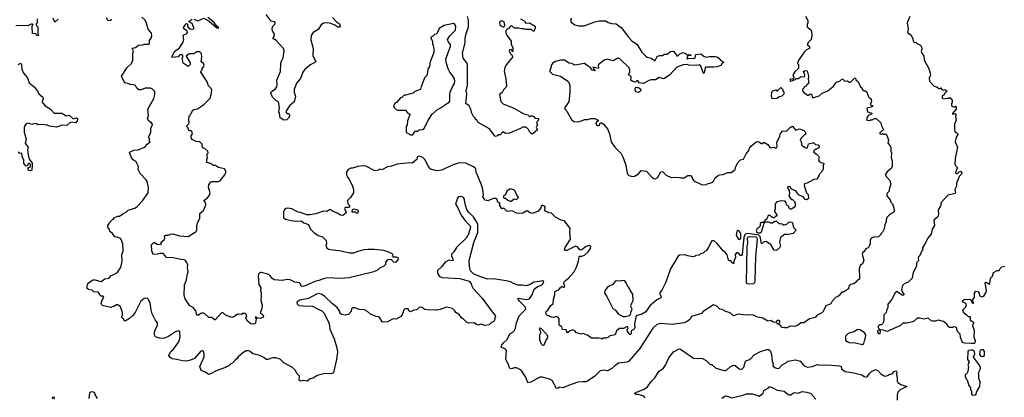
# Model space of a CAD drawing. Extents: x 2348354 to 2479840, y 460476 to 613653.
# Tile 40 of 256: x 2393852 to 2406202, y 500590 to 505325. Entities that reach past the tile are written whole.
import ezdxf

# ---------------------------------------------------------------- set-up
doc = ezdxf.new("R2010")
doc.units = 0

msp = doc.modelspace()

# ---------------------------------------------------------------- linework, layer by layer
at = {"layer": '0CON05XD'}
for points in [[(2397775, 505352), (2397825, 505297), (2397862, 505275), (2397872, 505245), (2397865, 505233), (2397845, 505231), (2397805, 505257), (2397755, 505276), (2397714, 505286), (2397665, 505283), (2397635, 505262), (2397595, 505202), (2397535, 505163), (2397509, 505125), (2397504, 505074), (2397533, 504965), (2397530, 504875), (2397568, 504795), (2397493, 504755), (2397424, 504695), (2397404, 504665), (2397374, 504586), (2397329, 504535), (2397294, 504455), (2397294, 504414), (2397311, 504365), (2397297, 504295), (2397238, 504245), (2397192, 504175), (2397193, 504163), (2397205, 504150), (2397227, 504147), (2397242, 504125), (2397222, 504088), (2397202, 504068), (2397164, 504064), (2397118, 504095), (2397110, 504155), (2397103, 504165), (2397112, 504225), (2397100, 504295), (2397065, 504310), (2397022, 504355), (2397001, 504405), (2397009, 504425), (2397058, 504452), (2397076, 504485), (2397084, 504515), (2397077, 504565), (2397124, 504675), (2397129, 504775), (2397137, 504805), (2397158, 504845), (2397170, 504935), (2397162, 504965), (2397075, 505062), (2397064, 505074), (2397032, 505085), (2397030, 505095), (2397046, 505114), (2397047, 505143), (2397022, 505185), (2397020, 505215), (2397028, 505245), (2397058, 505275), (2397055, 505290), (2397045, 505298), (2397008, 505305), (2396945, 505390)], [(2403708, 505368), (2403737, 505317), (2403738, 505285), (2403728, 505265), (2403730, 505235), (2403780, 505195), (2403783, 505163), (2403790, 505155), (2403790, 505115), (2403783, 505107), (2403780, 505075), (2403760, 505055), (2403740, 505035), (2403740, 505025), (2403730, 505015), (2403758, 504988), (2403760, 504965), (2403722, 504948), (2403692, 504918), (2403625, 504820), (2403610, 504785), (2403610, 504775), (2403620, 504765), (2403620, 504715), (2403575, 504672), (2403550, 504635), (2403562, 504605), (2403558, 504582), (2403522, 504578), (2403513, 504565), (2403520, 504555), (2403542, 504558), (2403555, 504570), (2403575, 504570), (2403593, 504587), (2403615, 504588), (2403655, 504613), (2403695, 504610), (2403699, 504635), (2403683, 504675), (2403705, 504686), (2403730, 504685), (2403748, 504615), (2403743, 504575), (2403749, 504541), (2403740, 504520), (2403720, 504505), (2403718, 504492), (2403695, 504482), (2403682, 504468), (2403673, 504455), (2403673, 504435), (2403682, 504415), (2403735, 504378), (2403745, 504378), (2403765, 504392), (2403785, 504390), (2403795, 504350), (2403815, 504348), (2403881, 504369), (2403916, 504404), (2403988, 504435), (2404058, 504492), (2404098, 504542), (2404142, 504558), (2404165, 504580), (2404178, 504578), (2404203, 504553), (2404235, 504560), (2404255, 504540), (2404275, 504540), (2404325, 504590), (2404335, 504590), (2404342, 504572), (2404370, 504545), (2404400, 504485), (2404420, 504465), (2404420, 504455), (2404443, 504433), (2404462, 504432), (2404473, 504423), (2404495, 504370), (2404502, 504352), (2404526, 504336), (2404534, 504324), (2404536, 504294), (2404520, 504265), (2404532, 504252), (2404548, 504248), (2404550, 504235), (2404515, 504222), (2404485, 504220), (2404478, 504212), (2404485, 504170), (2404540, 504155), (2404540, 504145), (2404530, 504135), (2404503, 504127), (2404490, 504115), (2404480, 504095), (2404480, 504065), (2404515, 504060), (2404525, 504070), (2404545, 504070), (2404573, 504087), (2404595, 504088), (2404655, 504030), (2404662, 503995), (2404682, 503952), (2404690, 503945), (2404662, 503928), (2404642, 503908), (2404640, 503895), (2404665, 503890), (2404675, 503900), (2404685, 503890), (2404715, 503890), (2404730, 503875), (2404748, 503815), (2404740, 503775), (2404770, 503745), (2404778, 503725), (2404780, 503675), (2404788, 503655), (2404783, 503595), (2404797, 503555), (2404796, 503484), (2404788, 503465), (2404756, 503434), (2404737, 503423), (2404708, 503385), (2404724, 503354), (2404765, 503310), (2404780, 503265), (2404758, 503195), (2404760, 503175), (2404730, 503145), (2404730, 503115), (2404770, 503065), (2404780, 503035), (2404800, 503015), (2404820, 502945), (2404820, 502915), (2404760, 502875), (2404730, 502845), (2404720, 502815), (2404720, 502785), (2404702, 502755), (2404697, 502703), (2404675, 502660), (2404660, 502645), (2404660, 502635), (2404625, 502602), (2404565, 502596), (2404534, 502586), (2404520, 502555), (2404518, 502515), (2404502, 502475), (2404488, 502462), (2404465, 502452), (2404443, 502417), (2404428, 502405), (2404418, 502385), (2404440, 502305), (2404423, 502265), (2404398, 502245), (2404384, 502206), (2404380, 502155), (2404388, 502145), (2404385, 502070), (2404361, 502059), (2404342, 502035), (2404315, 502013), (2404274, 502006), (2404253, 501985), (2404248, 501952), (2404185, 501910), (2404165, 501910), (2404125, 501862), (2404105, 501848), (2404085, 501842), (2404044, 501796), (2404025, 501762), (2403964, 501736), (2403932, 501665), (2403915, 501648), (2403855, 501618), (2403831, 501589), (2403758, 501572), (2403687, 501523), (2403650, 501525), (2403621, 501499), (2403574, 501476), (2403515, 501481), (2403475, 501462), (2403445, 501461), (2403416, 501466), (2403385, 501498), (2403350, 501515), (2403375, 501520), (2403385, 501530), (2403386, 501545), (2403375, 501553), (2403352, 501555), (2403335, 501530), (2403305, 501532), (2403275, 501552), (2403235, 501543), (2403175, 501584), (2403105, 501596), (2403055, 501620), (2402995, 501626), (2402965, 501621), (2402865, 501631), (2402805, 501611), (2402765, 501648), (2402708, 501665), (2402665, 501691), (2402635, 501697), (2402595, 501733), (2402555, 501748), (2402424, 501666), (2402405, 501642), (2402280, 501605), (2402256, 501564), (2402225, 501540), (2402187, 501523), (2402035, 501504), (2401896, 501516), (2401845, 501501), (2401793, 501457), (2401630, 501200), (2401495, 501043), (2401468, 501032), (2401365, 501016), (2401318, 500985), (2401278, 500952), (2401225, 500922), (2401185, 500930), (2401135, 500920), (2401065, 500857), (2400960, 500785), (2400915, 500786), (2400852, 500778), (2400735, 500740), (2400679, 500711), (2400665, 500708), (2400625, 500718), (2400606, 500704), (2400585, 500702), (2400531, 500801), (2400497, 500817), (2400405, 500842), (2400375, 500841), (2400265, 500778), (2400225, 500770), (2400202, 500842), (2400142, 500932), (2400085, 500958), (2400060, 500960), (2400015, 500948), (2399997, 500955), (2399989, 500995), (2399950, 501065), (2399960, 501175), (2399944, 501194), (2399898, 501215), (2399892, 501225), (2399900, 501245), (2399919, 501271), (2399967, 501313), (2400000, 501385), (2400037, 501405), (2400056, 501424), (2400071, 501455), (2400086, 501524), (2400117, 501613), (2400199, 501695), (2400192, 501725), (2400122, 501795), (2400102, 501828), (2400115, 501834), (2400153, 501823), (2400215, 501818), (2400245, 501824), (2400280, 501875), (2400304, 501946), (2400344, 501976), (2400395, 501998), (2400415, 502013), (2400428, 502045), (2400405, 502052), (2400369, 502041), (2400300, 502035), (2400256, 502004), (2400205, 501988), (2400155, 501996), (2400105, 501996), (2400055, 502013), (2400009, 502039), (2399955, 502051), (2399797, 502077), (2399722, 502072), (2399589, 502119), (2399545, 502140), (2399508, 502175), (2399494, 502234), (2399492, 502305), (2399548, 502532), (2399601, 502655), (2399598, 502758), (2399588, 502788), (2399543, 502855), (2399488, 502908), (2399460, 502945), (2399437, 503027), (2399431, 503075), (2399419, 503095), (2399394, 503106), (2399358, 503102), (2399338, 503082), (2399337, 503063), (2399318, 503015), (2399350, 502965), (2399388, 502875), (2399445, 502800), (2399502, 502742), (2399508, 502725), (2399477, 502623), (2399460, 502605), (2399460, 502595), (2399331, 502469), (2399298, 502415), (2399268, 502385), (2399267, 502365), (2399288, 502315), (2399285, 502300), (2399235, 502308), (2399188, 502285), (2399142, 502225), (2399095, 502180), (2399092, 502145), (2399120, 502105), (2399155, 502092), (2399375, 502080), (2399490, 502045), (2399517, 502017), (2399520, 501995), (2399542, 501955), (2399652, 501835), (2399765, 501678), (2399818, 501615), (2399820, 501595), (2399813, 501587), (2399812, 501565), (2399799, 501541), (2399772, 501528), (2399742, 501498), (2399685, 501489), (2399635, 501508), (2399604, 501494), (2399582, 501502), (2399555, 501522), (2399485, 501518), (2399455, 501532), (2399416, 501576), (2399392, 501585), (2399365, 501628), (2399325, 501652), (2399312, 501675), (2399282, 501702), (2399205, 501720), (2399125, 501692)], [(2400136, 505336), (2400188, 505305), (2400195, 505280), (2400246, 505286), (2400320, 505245), (2400320, 505215), (2400310, 505205), (2400305, 505180), (2400295, 505180), (2400272, 505202), (2400195, 505201), (2400175, 505212), (2400145, 505209), (2400115, 505219), (2400065, 505220), (2400046, 505226), (2400025, 505248), (2400010, 505245), (2399985, 505210), (2399962, 505208), (2399960, 505195), (2399950, 505185), (2399952, 505158), (2399963, 505133), (2400017, 505055), (2400018, 505015), (2400036, 504975), (2400038, 504925), (2400030, 504925), (2400028, 504938), (2400015, 504950), (2399995, 504946), (2399994, 504935), (2400010, 504895), (2400030, 504875), (2400034, 504856), (2399957, 504763), (2399938, 504725), (2399930, 504675), (2399950, 504585), (2399958, 504495), (2399950, 504475), (2399922, 504445), (2399906, 504414), (2399872, 504385), (2399888, 504298), (2399915, 504270), (2400050, 504215), (2400175, 504144), (2400225, 504132), (2400245, 504110), (2400255, 504110), (2400265, 504120), (2400285, 504120), (2400295, 504110), (2400305, 504110), (2400315, 504090), (2400360, 504085), (2400360, 504065), (2400340, 504045), (2400340, 504015), (2400348, 504005), (2400332, 503975), (2400348, 503942), (2400295, 503898), (2400275, 503890), (2400250, 503915), (2400235, 503950), (2400207, 503977), (2400165, 503978), (2400135, 503962), (2399995, 503902), (2399945, 503900), (2399913, 503917), (2399877, 503883), (2399855, 503880), (2399845, 503870), (2399815, 503860), (2399745, 503958), (2399602, 504035), (2399589, 504059), (2399570, 504075), (2399565, 504090), (2399545, 504110), (2399524, 504154), (2399510, 504205), (2399489, 504245), (2399450, 504275), (2399461, 504395), (2399454, 504435), (2399470, 504505), (2399468, 504755), (2399459, 504785), (2399415, 504842), (2399407, 504905), (2399440, 505035), (2399439, 505091), (2399447, 505135), (2399480, 505235), (2399480, 505315), (2399471, 505365)], [(2405018, 505365), (2404984, 505285), (2404998, 505205), (2404990, 505165), (2405000, 505155), (2405035, 505130), (2405057, 505087), (2405060, 505055), (2405075, 505040), (2405095, 505040), (2405113, 505023), (2405145, 505010), (2405165, 504990), (2405166, 504956), (2405160, 504925), (2405167, 504905), (2405192, 504872), (2405198, 504818), (2405254, 504714), (2405272, 504655), (2405278, 504625), (2405260, 504595), (2405263, 504553), (2405323, 504493), (2405354, 504484), (2405385, 504462), (2405398, 504462), (2405405, 504470), (2405420, 504450), (2405435, 504442), (2405455, 504448), (2405480, 504435), (2405478, 504422), (2405461, 504409), (2405445, 504380), (2405423, 504367), (2405425, 504340), (2405445, 504333), (2405485, 504342), (2405505, 504340), (2405518, 504348), (2405550, 504315), (2405550, 504285), (2405540, 504275), (2405540, 504245), (2405565, 504232), (2405588, 504232), (2405595, 504240), (2405600, 504235), (2405600, 504205), (2405550, 504145), (2405565, 504140), (2405585, 504150), (2405597, 504137), (2405590, 504105), (2405598, 504065), (2405578, 504015), (2405578, 503945), (2405582, 503925), (2405615, 503898), (2405618, 503885), (2405598, 503852), (2405588, 503795), (2405617, 503725), (2405587, 503585), (2405584, 503514), (2405592, 503495), (2405612, 503475), (2405613, 503465), (2405592, 503405), (2405598, 503398), (2405615, 503398), (2405639, 503421), (2405655, 503424), (2405670, 503405), (2405663, 503385), (2405635, 503360), (2405602, 503275)], [(2394070, 505335), (2394070, 505285), (2394060, 505275), (2394060, 505255), (2394080, 505235), (2394080, 505145), (2394090, 505135), (2394078, 505122), (2394062, 505132), (2394058, 505148), (2394015, 505150), (2394012, 505155), (2394010, 505235), (2394012, 505258), (2394020, 505265), (2394015, 505270), (2393995, 505270), (2393955, 505248), (2393875, 505252), (2393805, 505248)], [(2394335, 505332), (2394295, 505292), (2394272, 505345)], [(2399125, 501692), (2399085, 501682), (2399075, 501688), (2398995, 501682), (2398935, 501691), (2398896, 501716), (2398875, 501719), (2398864, 501716), (2398832, 501688), (2398798, 501682), (2398755, 501663), (2398744, 501664), (2398734, 501674), (2398725, 501700), (2398685, 501700), (2398672, 501688), (2398650, 501625), (2398635, 501603), (2398575, 501570), (2398535, 501573), (2398465, 501537), (2398405, 501533), (2398397, 501537), (2398368, 501588), (2398355, 501600), (2398325, 501602), (2398253, 501633), (2398215, 501668), (2398177, 501687), (2398115, 501690), (2398055, 501712), (2398028, 501712), (2398015, 501700), (2398010, 501665), (2397975, 501630), (2397935, 501620), (2397888, 501628), (2397870, 501645), (2397870, 501665), (2397836, 501716), (2397775, 501762), (2397675, 501858), (2397635, 501883), (2397605, 501890), (2397575, 501883), (2397475, 501827), (2397365, 501807), (2397330, 501785), (2397332, 501762), (2397355, 501740), (2397455, 501733), (2397515, 501738), (2397603, 501693), (2397643, 501673), (2397670, 501645), (2397728, 501525), (2397740, 501485), (2397742, 501445), (2397798, 501325), (2397832, 501212), (2397837, 501155), (2397828, 501065), (2397787, 500903), (2397775, 500890), (2397667, 500883), (2397585, 500862), (2397540, 500835), (2397495, 500820), (2397457, 500793), (2397415, 500802), (2397375, 500791), (2397359, 500805), (2397364, 500855), (2397333, 500885), (2397309, 500929), (2397274, 500964), (2397164, 501024), (2397118, 501068), (2397065, 501083), (2397025, 501083), (2396965, 501063), (2396944, 501064), (2396915, 501088), (2396864, 501114), (2396775, 501137), (2396745, 501163), (2396724, 501174), (2396695, 501171), (2396652, 501148), (2396594, 501096), (2396582, 501075), (2396554, 501056), (2396523, 501017), (2396502, 501008), (2396476, 500984), (2396448, 500972), (2396435, 500962), (2396315, 500922), (2396255, 500888), (2396225, 500878), (2396177, 500907), (2396130, 500925), (2396112, 500975), (2396166, 501096), (2396166, 501136), (2396158, 501165), (2396145, 501172), (2396125, 501168), (2396045, 501077), (2395995, 501054), (2395945, 501044), (2395895, 501046), (2395825, 501066), (2395765, 501074), (2395738, 501088), (2395724, 501114), (2395732, 501135), (2395750, 501165), (2395780, 501195), (2395849, 501285), (2395864, 501345), (2395863, 501405), (2395855, 501420), (2395843, 501423), (2395805, 501413), (2395718, 501352), (2395655, 501328), (2395605, 501330), (2395555, 501350), (2395543, 501373), (2395542, 501395), (2395548, 501425), (2395583, 501495), (2395582, 501522), (2395552, 501562), (2395516, 501636), (2395500, 501685), (2395487, 501775), (2395465, 501820), (2395452, 501832), (2395415, 501828), (2395372, 501795), (2395302, 501655), (2395272, 501615), (2395231, 501579), (2395174, 501544), (2395163, 501553), (2395160, 501575), (2395145, 501578), (2395130, 501595), (2395142, 501625), (2395142, 501655), (2395116, 501726), (2395085, 501748), (2395065, 501748), (2395035, 501728), (2395014, 501726), (2394995, 501718), (2394885, 501740), (2394873, 501765), (2394885, 501810), (2394906, 501844), (2394899, 501859), (2394875, 501858), (2394865, 501862), (2394851, 501891), (2394835, 501907), (2394784, 501914), (2394762, 501932), (2394715, 501942), (2394700, 501955), (2394698, 501985), (2394708, 502015), (2394758, 502055), (2394775, 502063), (2394795, 502063), (2394875, 502042), (2394920, 502075), (2394975, 502082), (2394995, 502112), (2395080, 502155), (2395116, 502214), (2395129, 502255), (2395136, 502295), (2395134, 502375), (2395152, 502425), (2395146, 502516), (2395127, 502567), (2395115, 502580), (2395075, 502598), (2395045, 502602), (2395016, 502646), (2394985, 502670), (2394980, 502695), (2394957, 502725), (2394957, 502743), (2394980, 502775), (2394982, 502788), (2395015, 502820), (2395030, 502825), (2395040, 502845), (2395085, 502862), (2395105, 502862), (2395145, 502892), (2395188, 502912), (2395215, 502938), (2395295, 502963), (2395325, 502982), (2395393, 503055), (2395463, 503155), (2395467, 503225), (2395452, 503295), (2395439, 503319), (2395362, 503395), (2395340, 503445), (2395342, 503485), (2395313, 503543), (2395277, 503567), (2395253, 503593), (2395230, 503665), (2395283, 503687), (2395337, 503693), (2395420, 503725), (2395435, 503740), (2395440, 503755), (2395470, 503775), (2395488, 503795), (2395480, 503805), (2395480, 503835), (2395472, 503842), (2395472, 503855), (2395496, 503914), (2395497, 503963), (2395516, 503994), (2395517, 504015), (2395502, 504035), (2395468, 504058), (2395457, 504085), (2395470, 504125), (2395460, 504205), (2395533, 504337), (2395548, 504385), (2395548, 504425), (2395520, 504455), (2395493, 504467), (2395425, 504468), (2395376, 504444), (2395345, 504447), (2395322, 504465), (2395305, 504498), (2395278, 504508), (2395241, 504511), (2395207, 504527), (2395185, 504528), (2395167, 504537), (2395130, 504615), (2395202, 504725), (2395256, 504774), (2395273, 504817), (2395270, 504905), (2395282, 504935), (2395262, 504968), (2395305, 504978), (2395343, 505007), (2395395, 505010), (2395415, 505018), (2395472, 505018), (2395480, 505025), (2395482, 505065), (2395502, 505095), (2395509, 505121), (2395507, 505155), (2395466, 505206), (2395445, 505280), (2395425, 505320), (2395386, 505356)], [(2394994, 505334), (2394998, 505325), (2394993, 505317), (2394962, 505312), (2394940, 505350)], [(2396425, 503380), (2396437, 503405), (2396438, 503425), (2396420, 503455), (2396345, 503473), (2396310, 503495), (2396285, 503498), (2396245, 503520), (2396200, 503535), (2396198, 503572), (2396210, 503595), (2396200, 503635), (2396217, 503653), (2396212, 503675), (2396175, 503710), (2396145, 503720), (2396140, 503765), (2396110, 503795), (2396065, 503798), (2396014, 503824), (2396002, 503845), (2396003, 503867), (2396018, 503895), (2396012, 503922), (2395995, 503940), (2395985, 503932), (2395972, 503935), (2395962, 503972), (2395950, 503985), (2395950, 503995), (2395975, 504020), (2395980, 504035), (2395972, 504075), (2395980, 504115), (2395990, 504125), (2395992, 504138), (2396008, 504152), (2396022, 504188), (2396035, 504200), (2396082, 504208), (2396108, 504222), (2396168, 504265), (2396241, 504339), (2396260, 504405), (2396261, 504441), (2396254, 504464), (2396222, 504495), (2396202, 504545), (2396120, 504675), (2396140, 504695), (2396140, 504715), (2396160, 504735), (2396168, 504755), (2396160, 504775), (2396130, 504795), (2396138, 504855), (2396132, 504902), (2396112, 504922), (2396075, 504922), (2396035, 504898), (2395980, 504895), (2395942, 504868), (2395992, 504785), (2395990, 504765), (2395965, 504740), (2395905, 504780), (2395895, 504830), (2395890, 504845), (2395897, 504853), (2395900, 504875), (2395886, 504886), (2395862, 504885), (2395839, 504861), (2395765, 504850), (2395763, 504863), (2395793, 504927), (2395855, 504973), (2395902, 505045), (2395912, 505075), (2395904, 505126), (2395915, 505138), (2395945, 505148), (2395958, 505165), (2395955, 505180), (2395908, 505215), (2395910, 505235), (2395940, 505275), (2395948, 505278), (2395958, 505268), (2395958, 505238), (2395971, 505221), (2395991, 505211), (2396025, 505208), (2396040, 505215), (2396038, 505225), (2396015, 505278), (2395982, 505292), (2395980, 505305), (2395990, 505315), (2396015, 505330)], [(2396035, 505333), (2396085, 505312), (2396164, 505344), (2396228, 505308), (2396325, 505224), (2396352, 505225), (2396319, 505249), (2396287, 505295), (2396211, 505351)], [(2398785, 503882), (2398815, 503928), (2398825, 503930), (2398837, 503923), (2398865, 503942), (2398905, 503950), (2398925, 503962), (2398970, 504055), (2399023, 504135), (2399095, 504197), (2399165, 504238), (2399184, 504256), (2399239, 504291), (2399248, 504305), (2399246, 504384), (2399253, 504415), (2399276, 504474), (2399307, 504525), (2399312, 504555), (2399308, 504585), (2399282, 504625), (2399246, 504666), (2399225, 504710), (2399202, 504792), (2399196, 504835), (2399257, 504987), (2399258, 505015), (2399233, 505043), (2399220, 505075), (2399247, 505123), (2399317, 505195), (2399322, 505245), (2399312, 505265), (2399295, 505276), (2399175, 505254), (2399113, 505215), (2399088, 505155), (2399076, 505144), (2399055, 505140), (2399030, 505115), (2399010, 505105), (2399008, 505095), (2399030, 505055), (2399030, 505015), (2399037, 505007), (2399048, 504955), (2399048, 504915), (2399002, 504795), (2398992, 504738), (2398978, 504712), (2398958, 504625), (2398932, 504595), (2398889, 504485), (2398886, 504465), (2398875, 504448), (2398810, 504425), (2398787, 504403), (2398692, 504378), (2398675, 504380), (2398645, 504350), (2398630, 504345), (2398580, 504285), (2398557, 504273), (2398542, 504245), (2398550, 504225), (2398575, 504200), (2398595, 504192), (2398695, 504190), (2398712, 504162), (2398745, 504140), (2398747, 504133), (2398718, 504055), (2398712, 504008), (2398702, 503985), (2398702, 503915), (2398710, 503905), (2398755, 503882), (2398785, 503882)], [(2399925, 505230), (2399938, 505255), (2399928, 505298), (2399908, 505308), (2399883, 505307), (2399870, 505295), (2399875, 505260), (2399895, 505242), (2399925, 505230)], [(2400772, 505345), (2400762, 505325), (2400768, 505295), (2400815, 505260), (2400865, 505247), (2400933, 505247), (2401065, 505298), (2401125, 505310), (2401205, 505310), (2401235, 505290), (2401278, 505278), (2401335, 505272), (2401397, 505227), (2401490, 505105), (2401532, 505062), (2401598, 505015), (2401655, 504918), (2401705, 504867), (2401724, 504854), (2401772, 504842), (2401815, 504813), (2401825, 504813), (2401848, 504862), (2401877, 504877), (2401915, 504878), (2401938, 504892), (2401975, 504892), (2402014, 504926), (2402045, 504931), (2402056, 504926), (2402095, 504872), (2402107, 504873), (2402134, 504896), (2402175, 504912), (2402195, 504907), (2402235, 504880), (2402245, 504888), (2402270, 504885), (2402270, 504875), (2402235, 504870), (2402227, 504863), (2402220, 504835), (2402225, 504833), (2402255, 504842), (2402315, 504838), (2402327, 504845), (2402335, 504887), (2402395, 504896), (2402435, 504866), (2402465, 504854), (2402505, 504864), (2402574, 504864), (2402595, 504858), (2402617, 504845), (2402645, 504812), (2402678, 504798), (2402680, 504785), (2402662, 504778), (2402645, 504750), (2402595, 504732), (2402565, 504728), (2402455, 504730), (2402435, 504650), (2402425, 504660), (2402400, 504735), (2402385, 504757), (2402345, 504752), (2402246, 504756), (2402225, 504763), (2402175, 504760), (2402095, 504728), (2402008, 504632), (2401942, 504588), (2401925, 504584), (2401875, 504600), (2401827, 504573), (2401775, 504570), (2401745, 504561), (2401675, 504524), (2401622, 504532), (2401605, 504558), (2401595, 504562), (2401583, 504547), (2401568, 504542), (2401534, 504554), (2401518, 504568), (2401524, 504605), (2401518, 504618), (2401490, 504635), (2401507, 504673), (2401507, 504695), (2401492, 504725), (2401375, 504840), (2401345, 504837), (2401295, 504811), (2401225, 504829), (2401184, 504816), (2401125, 504770), (2401112, 504768), (2401108, 504745), (2401112, 504725), (2401107, 504713), (2401042, 504728), (2401053, 504703), (2401070, 504685), (2401065, 504682), (2401035, 504692), (2401009, 504729), (2400985, 504738), (2400935, 504776), (2400815, 504756), (2400780, 504775), (2400745, 504782), (2400685, 504818), (2400635, 504818), (2400575, 504800), (2400530, 504775), (2400530, 504765), (2400520, 504755), (2400520, 504725), (2400500, 504695), (2400500, 504675), (2400535, 504640), (2400637, 504617), (2400726, 504556), (2400738, 504545), (2400752, 504505), (2400753, 504415), (2400740, 504295), (2400690, 504225), (2400690, 504205), (2400715, 504180), (2400772, 504075), (2400805, 504048), (2400855, 504043), (2400900, 504055), (2400935, 504072), (2400975, 504072), (2401017, 504087), (2401065, 504088), (2401108, 504065), (2401108, 504052), (2401092, 504048), (2401078, 504032), (2401088, 504005), (2401095, 504000), (2401113, 503997), (2401125, 504002), (2401135, 504030), (2401155, 504030), (2401176, 504016), (2401226, 503956), (2401252, 503895), (2401270, 503795), (2401318, 503725), (2401396, 503646), (2401419, 503605), (2401451, 503515), (2401472, 503405), (2401480, 503385), (2401495, 503370), (2401537, 503357), (2401565, 503361), (2401616, 503394), (2401648, 503432), (2401713, 503427), (2401780, 503350), (2401805, 503333), (2401825, 503330), (2401844, 503336), (2401858, 503352), (2401894, 503416), (2401915, 503420), (2401960, 503375), (2402025, 503347), (2402065, 503352), (2402125, 503348), (2402145, 503340), (2402185, 503342), (2402235, 503370), (2402265, 503370), (2402288, 503348), (2402290, 503325), (2402315, 503298), (2402353, 503283), (2402405, 503258), (2402457, 503253), (2402468, 503262), (2402536, 503284), (2402555, 503300), (2402577, 503343), (2402615, 503372), (2402631, 503379), (2402675, 503382), (2402735, 503408), (2402775, 503410), (2402805, 503428), (2402827, 503445), (2402836, 503485), (2402863, 503537), (2402895, 503566), (2402932, 503578), (2402965, 503642), (2402998, 503685), (2403012, 503725), (2403090, 503795), (2403115, 503796), (2403155, 503772), (2403165, 503772), (2403183, 503787), (2403195, 503787), (2403235, 503762), (2403265, 503720), (2403315, 503728), (2403325, 503720), (2403345, 503720), (2403352, 503735), (2403350, 503785), (2403388, 503865), (2403395, 503900), (2403425, 503930), (2403465, 503928), (2403475, 503932), (2403525, 503980), (2403535, 503980), (2403545, 503990), (2403585, 503940), (2403635, 503958), (2403687, 503937), (2403710, 503915), (2403708, 503885), (2403695, 503880), (2403650, 503835), (2403642, 503815), (2403660, 503785), (2403660, 503755), (2403670, 503745), (2403715, 503720), (2403735, 503720), (2403745, 503770), (2403795, 503782), (2403815, 503780), (2403835, 503760), (2403867, 503757), (2403880, 503745), (2403878, 503712), (2403855, 503710), (2403845, 503700), (2403835, 503700), (2403810, 503675), (2403812, 503662), (2403847, 503637), (2403872, 503615), (2403882, 503595), (2403872, 503565), (2403881, 503551), (2403903, 503533), (2403940, 503525), (2403940, 503515), (2403930, 503505), (2403932, 503448), (2403920, 503435), (2403920, 503425), (2403880, 503385), (2403880, 503375), (2403850, 503325), (2403815, 503322), (2403730, 503275), (2403705, 503272), (2403698, 503265), (2403693, 503245), (2403704, 503204), (2403722, 503152), (2403742, 503132), (2403746, 503084), (2403725, 503068), (2403705, 503070), (2403680, 503105), (2403630, 503125), (2403617, 503137), (2403588, 503178), (2403535, 503202), (2403515, 503229), (2403490, 503235), (2403483, 503227), (2403483, 503215), (2403502, 503185), (2403510, 503145), (2403500, 503115), (2403525, 503080), (2403535, 503070), (2403545, 503070), (2403570, 503045), (2403580, 503025), (2403578, 502982), (2403555, 502960), (2403545, 502960), (2403535, 502950), (2403515, 502950), (2403500, 502965), (2403500, 502985), (2403485, 502990), (2403470, 503005), (2403467, 503027), (2403455, 503050), (2403405, 503052), (2403342, 503038), (2403340, 503025), (2403330, 503015), (2403330, 502945), (2403320, 502935), (2403320, 502925), (2403350, 502875), (2403348, 502862), (2403335, 502860), (2403315, 502840), (2403305, 502840), (2403295, 502850), (2403285, 502850), (2403265, 502870), (2403242, 502868), (2403230, 502835), (2403215, 502820), (2403200, 502815), (2403198, 502802), (2403178, 502782), (2403155, 502780), (2403142, 502768), (2403140, 502745), (2403130, 502725), (2403104, 502706), (2403092, 502675), (2403096, 502665), (2403115, 502651), (2403145, 502652), (2403159, 502665), (2403190, 502775), (2403205, 502790), (2403245, 502790), (2403268, 502778), (2403295, 502778), (2403325, 502800), (2403345, 502800), (2403375, 502770), (2403392, 502768)], [(2393835, 504762), (2393865, 504780), (2393876, 504765), (2393881, 504705), (2393900, 504655), (2393950, 504595), (2393970, 504535), (2394033, 504483), (2394078, 504425), (2394092, 504395), (2394143, 504355), (2394147, 504325), (2394130, 504295), (2394170, 504245), (2394235, 504208), (2394285, 504152), (2394382, 504152), (2394435, 504120), (2394475, 504128), (2394525, 504080), (2394563, 504093), (2394576, 504086), (2394579, 504075), (2394574, 504056), (2394555, 504030), (2394495, 504040), (2394484, 504036), (2394445, 503997), (2394385, 504002), (2394315, 503978), (2394225, 503988), (2394195, 504008), (2394185, 504002), (2394145, 504012), (2394085, 504008), (2394065, 504020), (2394045, 504022), (2394005, 504012), (2393965, 504028), (2393935, 504020), (2393915, 504000), (2393908, 503975), (2393910, 503915), (2393933, 503825), (2393922, 503772), (2393957, 503725), (2393952, 503695), (2393964, 503604), (2393975, 503570), (2394008, 503525), (2394010, 503505), (2394005, 503440), (2393985, 503428), (2393962, 503435), (2393958, 503458), (2393950, 503465), (2393988, 503482), (2393988, 503508), (2393975, 503520), (2393965, 503520), (2393948, 503492), (2393935, 503490), (2393905, 503520), (2393906, 503566), (2393888, 503598), (2393880, 503645), (2393875, 503650), (2393855, 503648), (2393835, 503662)], [(2401615, 504413), (2401585, 504422), (2401573, 504443), (2401572, 504465), (2401585, 504480), (2401612, 504475), (2401642, 504455), (2401641, 504429), (2401615, 504413)], [(2403295, 504338), (2403355, 504343), (2403378, 504362), (2403418, 504372), (2403440, 504395), (2403440, 504415), (2403430, 504425), (2403428, 504445), (2403405, 504470), (2403395, 504470), (2403355, 504430), (2403345, 504440), (2403335, 504440), (2403295, 504428), (2403283, 504417), (2403277, 504365), (2403285, 504342), (2403295, 504338)], [(2403392, 502768), (2403417, 502767), (2403433, 502753), (2403445, 502752), (2403475, 502760), (2403505, 502790), (2403537, 502787), (2403546, 502776), (2403553, 502735), (2403563, 502715), (2403592, 502685), (2403555, 502643), (2403495, 502630), (2403445, 502633), (2403397, 502595), (2403384, 502535), (2403396, 502485), (2403385, 502467), (2403345, 502430), (2403314, 502434), (2403272, 502505), (2403210, 502545), (2403185, 502538), (2403165, 502518), (2403155, 502520), (2403142, 502605), (2403125, 502624), (2402985, 502642), (2402954, 502636), (2402937, 502595), (2402915, 502382), (2402905, 502370), (2402895, 502370), (2402865, 502400), (2402845, 502400), (2402825, 502380), (2402832, 502345), (2402813, 502307), (2402807, 502263), (2402780, 502285), (2402775, 502300), (2402755, 502300), (2402745, 502310), (2402727, 502375), (2402707, 502407), (2402677, 502427), (2402599, 502519), (2402565, 502550), (2402535, 502550), (2402490, 502465), (2402465, 502428), (2402445, 502418), (2402425, 502398), (2402393, 502387), (2402377, 502373), (2402335, 502370), (2402325, 502360), (2402295, 502352), (2402233, 502363), (2402195, 502378), (2402128, 502372), (2402111, 502359), (2402017, 502203), (2401956, 502034), (2401908, 501935), (2401882, 501905), (2401883, 501885), (2401897, 501853), (2401893, 501837), (2401845, 501812), (2401758, 501735), (2401708, 501662), (2401655, 501631), (2401587, 501613), (2401564, 501515), (2401568, 501465), (2401555, 501442), (2401523, 501425), (2401523, 501387), (2401515, 501378), (2401505, 501378), (2401477, 501415), (2401473, 501435), (2401483, 501463), (2401475, 501472), (2401465, 501473), (2401425, 501452), (2401375, 501453), (2401340, 501425), (2401320, 501375), (2401255, 501360), (2401235, 501340), (2401213, 501337), (2401205, 501330), (2401175, 501330), (2401155, 501320), (2401147, 501327), (2401115, 501332), (2401023, 501333), (2400975, 501370), (2400953, 501373), (2400925, 501388), (2400895, 501383), (2400853, 501393), (2400835, 501400), (2400814, 501424), (2400785, 501434), (2400749, 501421), (2400725, 501400), (2400715, 501410), (2400708, 501435), (2400662, 501442), (2400653, 501475), (2400620, 501495), (2400620, 501575), (2400602, 501595), (2400585, 501603), (2400548, 501592), (2400524, 501594), (2400465, 501622), (2400452, 501645), (2400458, 501665), (2400479, 501681), (2400512, 501735), (2400544, 501766), (2400549, 501815), (2400566, 501875), (2400565, 501918), (2400613, 501937), (2400635, 501968), (2400655, 501982), (2400675, 501970), (2400688, 501972), (2400690, 501985), (2400679, 502015), (2400683, 502037), (2400695, 502052), (2400738, 502082), (2400806, 502164), (2400837, 502223), (2400862, 502295), (2400870, 502355), (2400875, 502360), (2400905, 502359), (2400935, 502374), (2400984, 502415), (2401014, 502455), (2401015, 502482), (2400995, 502494), (2400957, 502483), (2400925, 502457), (2400905, 502441), (2400885, 502437), (2400875, 502442), (2400855, 502473), (2400825, 502487), (2400715, 502432), (2400691, 502431), (2400688, 502445), (2400695, 502467), (2400763, 502575), (2400751, 502665), (2400756, 502705), (2400685, 502802), (2400645, 502810), (2400575, 502850), (2400525, 502901), (2400495, 502903), (2400442, 502925), (2400438, 502935), (2400442, 502975), (2400435, 502988), (2400405, 503000), (2400393, 502987), (2400388, 502965), (2400356, 502924), (2400285, 502894), (2400252, 502905), (2400225, 502922), (2400205, 502922), (2400165, 502899), (2400125, 502893), (2400085, 502900), (2400036, 502926), (2400005, 502930), (2399985, 502920), (2399963, 502923), (2399925, 502960), (2399902, 502952), (2399870, 503005), (2399878, 503018), (2399850, 503035), (2399837, 503077), (2399823, 503083), (2399795, 503083), (2399725, 503052), (2399693, 503063), (2399677, 503077), (2399663, 503105), (2399669, 503125), (2399663, 503195), (2399642, 503265), (2399618, 503312), (2399580, 503415), (2399572, 503455), (2399545, 503480), (2399448, 503528), (2399395, 503531), (2399354, 503526), (2399290, 503505), (2399145, 503438), (2399085, 503430), (2399005, 503452), (2398974, 503494), (2398933, 503573), (2398910, 503595), (2398865, 503612), (2398840, 503605), (2398835, 503570), (2398775, 503528), (2398745, 503532), (2398587, 503513), (2398515, 503488), (2398465, 503478), (2398395, 503442), (2398365, 503450), (2398355, 503440), (2398305, 503430), (2398195, 503487), (2398155, 503493), (2398094, 503486), (2398025, 503463), (2398005, 503462), (2397973, 503447), (2397950, 503415), (2397950, 503385), (2397957, 503377), (2397960, 503355), (2397987, 503327), (2397993, 503303), (2398022, 503252), (2398038, 503195), (2398038, 503155), (2398003, 503095), (2397964, 503056), (2397968, 503018), (2397990, 502995), (2397988, 502975), (2397975, 502970), (2397938, 502972), (2397930, 502965), (2397928, 502955), (2397944, 502925), (2397947, 502905), (2397905, 502868), (2397875, 502873), (2397835, 502901), (2397785, 502920), (2397745, 502946), (2397705, 502920), (2397663, 502923), (2397565, 502891), (2397495, 502878), (2397455, 502878), (2397375, 502908), (2397345, 502912), (2397265, 502952), (2397215, 502960), (2397193, 502957), (2397172, 502945), (2397162, 502915), (2397162, 502845), (2397185, 502822), (2397257, 502807), (2397315, 502800), (2397382, 502802), (2397415, 502777), (2397475, 502757), (2397499, 502699), (2397542, 502655), (2397595, 502620), (2397651, 502601), (2397698, 502555), (2397700, 502515), (2397694, 502484), (2397704, 502464), (2397725, 502447), (2397815, 502433), (2397865, 502432), (2397995, 502403), (2398045, 502403), (2398112, 502425), (2398175, 502443), (2398225, 502448), (2398304, 502446), (2398415, 502433), (2398480, 502415), (2398520, 502395), (2398530, 502385), (2398533, 502353), (2398575, 502351), (2398598, 502338), (2398596, 502315), (2398565, 502280), (2398545, 502283), (2398515, 502312), (2398475, 502318), (2398465, 502312), (2398440, 502285), (2398440, 502255), (2398420, 502235), (2398365, 502210), (2398340, 502185), (2398296, 502164), (2397983, 502087), (2397875, 502080), (2397715, 502087), (2397675, 502080), (2397605, 502054), (2397555, 502043), (2397435, 501987), (2397405, 501980), (2397384, 501984), (2397373, 502013), (2397364, 502024), (2397305, 502032), (2397243, 502063), (2397206, 502066), (2397145, 502056), (2397045, 502061), (2397014, 502084), (2396995, 502118), (2396965, 502133), (2396883, 502157), (2396870, 502155), (2396848, 502132), (2396843, 502115), (2396853, 502005), (2396877, 501963), (2396872, 501925), (2396882, 501905), (2396882, 501855), (2396877, 501805), (2396893, 501745), (2396887, 501683), (2396870, 501655), (2396903, 501625), (2396910, 501605), (2396905, 501593), (2396875, 501577), (2396832, 501582), (2396812, 501598), (2396810, 501585), (2396820, 501575), (2396812, 501525), (2396805, 501510), (2396785, 501508), (2396753, 501513), (2396705, 501548), (2396690, 501585), (2396700, 501605), (2396698, 501625), (2396675, 501640), (2396645, 501640), (2396635, 501630), (2396585, 501632), (2396545, 501604), (2396515, 501591), (2396435, 501620), (2396405, 501650), (2396385, 501650), (2396305, 501560), (2396295, 501560), (2396262, 501592), (2396225, 501592), (2396175, 501638), (2396149, 501649), (2396125, 501642), (2396095, 501618), (2396075, 501622), (2396063, 501675), (2396028, 501718), (2395985, 501738), (2395930, 501825), (2395916, 501865), (2395919, 502001), (2395946, 502065), (2395957, 502137), (2395964, 502165), (2395959, 502215), (2395963, 502245), (2395951, 502281), (2395932, 502305), (2395915, 502313), (2395875, 502316), (2395783, 502337), (2395695, 502342), (2395652, 502392), (2395615, 502392), (2395583, 502383), (2395525, 502380), (2395512, 502425), (2395505, 502500), (2395535, 502530), (2395545, 502530), (2395575, 502510), (2395628, 502505), (2395628, 502535), (2395664, 502566), (2395671, 502585), (2395668, 502615), (2395685, 502623), (2395715, 502624), (2395745, 502637), (2395775, 502638), (2395855, 502613), (2395965, 502607), (2396065, 502668), (2396076, 502684), (2396074, 502735), (2396081, 502775), (2396114, 502835), (2396114, 502895), (2396157, 502933), (2396186, 503004), (2396188, 503025), (2396163, 503057), (2396210, 503090), (2396234, 503125), (2396240, 503155), (2396220, 503225), (2396224, 503256), (2396244, 503286), (2396264, 503296), (2396345, 503297), (2396366, 503304), (2396425, 503380)], [(2405602, 503275), (2405602, 503238), (2405580, 503195), (2405592, 503155), (2405586, 503144), (2405496, 503124), (2405409, 503031), (2405402, 502985), (2405373, 502935), (2405377, 502885), (2405367, 502855), (2405325, 502820), (2405319, 502805), (2405328, 502745), (2405297, 502697), (2405284, 502635), (2405240, 502580), (2405220, 502535), (2405187, 502485), (2405178, 502465), (2405182, 502445), (2405168, 502425), (2405145, 502370), (2405128, 502352), (2405122, 502335), (2405127, 502303), (2405100, 502275), (2405100, 502235), (2405060, 502155), (2405047, 502085), (2404995, 502033), (2404945, 502013), (2404926, 501994), (2404912, 501942), (2404922, 501912), (2404942, 501885), (2404942, 501875), (2404925, 501868), (2404855, 501918), (2404835, 501900), (2404788, 501812), (2404743, 501757), (2404742, 501718), (2404723, 501677), (2404720, 501655), (2404690, 501625), (2404692, 501565), (2404688, 501535), (2404675, 501510), (2404662, 501498), (2404635, 501498), (2404628, 501492), (2404620, 501485), (2404620, 501465), (2404630, 501455), (2404630, 501435), (2404612, 501418), (2404610, 501405), (2404625, 501390), (2404645, 501390), (2404650, 501415), (2404640, 501425), (2404655, 501440), (2404685, 501438), (2404725, 501420), (2404745, 501422), (2404904, 501496), (2404935, 501523), (2404975, 501522), (2405055, 501542), (2405080, 501555), (2405115, 501587), (2405145, 501588), (2405195, 501572), (2405245, 501588), (2405280, 501555), (2405305, 501548), (2405342, 501548), (2405375, 501562), (2405415, 501548), (2405440, 501545), (2405476, 501516), (2405490, 501485), (2405515, 501468), (2405555, 501468), (2405575, 501477), (2405598, 501468), (2405607, 501425), (2405643, 501385), (2405649, 501345), (2405675, 501282), (2405705, 501273), (2405785, 501267), (2405823, 501267), (2405835, 501272)], [(2400005, 503048), (2400015, 503050), (2400055, 503078), (2400085, 503070), (2400108, 503095), (2400088, 503125), (2400066, 503176), (2400052, 503192), (2400005, 503204), (2399962, 503175), (2399945, 503130), (2399922, 503118), (2399920, 503095), (2399928, 503088), (2399947, 503087), (2399975, 503062), (2400005, 503048)], [(2398095, 502900), (2398075, 502900), (2398055, 502920), (2398047, 502913), (2398022, 502912), (2398028, 502945), (2398045, 502952), (2398085, 502940), (2398100, 502925), (2398095, 502900)], [(2402885, 502570), (2402896, 502585), (2402896, 502635), (2402882, 502672), (2402865, 502683), (2402849, 502671), (2402840, 502625), (2402870, 502575), (2402885, 502570)], [(2402995, 502008), (2402975, 502015), (2402970, 502025), (2402979, 502475), (2402986, 502525), (2402981, 502585), (2402985, 502596), (2403005, 502606), (2403085, 502601), (2403100, 502590), (2403104, 502575), (2403082, 502352), (2403075, 502060), (2403069, 502025), (2403055, 502012), (2402995, 502008)], [(2405835, 501272), (2405842, 501295), (2405824, 501345), (2405830, 501425), (2405808, 501485), (2405808, 501502), (2405820, 501515), (2405820, 501525), (2405780, 501555), (2405778, 501598), (2405755, 501600), (2405730, 501625), (2405707, 501637), (2405689, 501659), (2405682, 501685), (2405720, 501725), (2405730, 501755), (2405718, 501768), (2405681, 501781), (2405679, 501801), (2405705, 501820), (2405744, 501816), (2405772, 501822), (2405790, 501805), (2405795, 501780), (2405805, 501770), (2405815, 501770), (2405818, 501785), (2405800, 501805), (2405828, 501842), (2405827, 501895), (2405845, 501922), (2405870, 501915), (2405886, 501896), (2405892, 501862), (2405925, 501850), (2405945, 501858), (2405971, 501899), (2405979, 501925), (2405962, 502028), (2405975, 502032), (2406015, 502010), (2406022, 502018), (2406028, 502082), (2406055, 502110), (2406068, 502155), (2406115, 502180), (2406138, 502182), (2406150, 502205), (2406170, 502225), (2406210, 502235)], [(2401423, 501603), (2401445, 501604), (2401500, 501615), (2401512, 501628), (2401516, 501655), (2401534, 501695), (2401520, 501730), (2401521, 501755), (2401549, 501805), (2401543, 501885), (2401512, 501925), (2401502, 501955), (2401470, 501995), (2401461, 502025), (2401442, 502052), (2401416, 502056), (2401385, 502046), (2401335, 502051), (2401323, 502045), (2401292, 502005), (2401239, 501981), (2401222, 501965), (2401192, 501925), (2401188, 501895), (2401216, 501856), (2401293, 501705), (2401323, 501685), (2401364, 501634), (2401423, 501603)], [(2400415, 501238), (2400398, 501255), (2400378, 501305), (2400378, 501365), (2400380, 501385), (2400390, 501395), (2400390, 501415), (2400372, 501445), (2400385, 501460), (2400465, 501377), (2400472, 501355), (2400472, 501335), (2400458, 501315), (2400425, 501242), (2400415, 501238)], [(2404425, 501252), (2404442, 501265), (2404452, 501315), (2404462, 501335), (2404467, 501373), (2404450, 501400), (2404395, 501437), (2404365, 501440), (2404315, 501410), (2404245, 501388), (2404212, 501355), (2404210, 501305), (2404225, 501290), (2404235, 501290), (2404265, 501272), (2404315, 501278), (2404425, 501252)], [(2401698, 500585), (2401680, 500605), (2401615, 500624), (2401584, 500624), (2401568, 500635), (2401572, 500645), (2401590, 500655), (2401685, 500690), (2401728, 500722), (2401772, 500788), (2401818, 500835), (2401874, 500916), (2401928, 500955), (2401952, 500995), (2401994, 501086), (2402055, 501162), (2402125, 501198), (2402140, 501195), (2402305, 501082), (2402415, 501078), (2402463, 501053), (2402515, 501000), (2402535, 501000), (2402586, 500956), (2402687, 500927), (2402705, 500928), (2402724, 500936), (2402765, 500972), (2402805, 500992), (2402825, 500988), (2402876, 500946), (2402905, 500938), (2402934, 500966), (2402958, 501042), (2402968, 501052), (2403000, 501060), (2403023, 501075), (2403066, 501124), (2403145, 501166), (2403222, 501188), (2403245, 501189), (2403264, 501175), (2403284, 501125), (2403292, 501045), (2403302, 501015), (2403301, 500985), (2403325, 500963), (2403355, 500953), (2403380, 500955), (2403415, 500998), (2403470, 501025), (2403488, 501042), (2403585, 501058), (2403640, 501045), (2403692, 500985), (2403735, 500968), (2403798, 500975), (2403855, 501001), (2403895, 500991), (2403985, 500996), (2404136, 500986), (2404157, 500977), (2404160, 500945), (2404205, 500913), (2404315, 500898), (2404415, 500872), (2404445, 500849), (2404465, 500841), (2404485, 500852), (2404507, 500885), (2404535, 500912), (2404585, 500937), (2404615, 500928), (2404654, 500884)], [(2405815, 500618), (2405845, 500620), (2405858, 500662), (2405894, 500725), (2405899, 500785), (2405882, 500825), (2405884, 500905), (2405902, 500945), (2405902, 500965), (2405892, 500995), (2405818, 501095), (2405833, 501135), (2405830, 501165), (2405805, 501180), (2405785, 501181), (2405763, 501177), (2405743, 501165), (2405742, 501065), (2405762, 501035), (2405747, 500995), (2405752, 500975), (2405747, 500913), (2405728, 500882), (2405710, 500875), (2405710, 500845), (2405720, 500835), (2405720, 500825), (2405738, 500808), (2405758, 500738), (2405778, 500715), (2405780, 500685), (2405792, 500672), (2405790, 500625), (2405815, 500618)], [(2405935, 501102), (2405952, 501115), (2405952, 501165), (2405940, 501185), (2405914, 501186), (2405901, 501179), (2405894, 501166), (2405893, 501125), (2405906, 501106), (2405935, 501102)], [(2404654, 500884), (2404695, 500860), (2404715, 500857), (2404744, 500866), (2404765, 500882), (2404797, 500883), (2404825, 500919), (2404845, 500921), (2404854, 500905), (2404850, 500875), (2404860, 500835), (2404858, 500795), (2404868, 500775), (2404905, 500750), (2404980, 500725), (2404895, 500684), (2404866, 500655), (2404859, 500615), (2404859, 500555)], [(2402659, 500581), (2402705, 500607), (2402726, 500606), (2402785, 500583), (2402925, 500617), (2402965, 500632), (2403045, 500632), (2403127, 500603), (2403179, 500641), (2403188, 500675), (2403198, 500685), (2403240, 500705), (2403255, 500720), (2403265, 500720), (2403290, 500715), (2403355, 500678), (2403440, 500665), (2403490, 500625), (2403505, 500620), (2403525, 500622), (2403560, 500645), (2403575, 500649), (2403615, 500643), (2403665, 500662), (2403726, 500656), (2403775, 500638), (2403838, 500565)], [(2394258, 500575), (2394275, 500597), (2394285, 500590), (2394282, 500565)], [(2394726, 500576), (2394732, 500645), (2394743, 500657), (2394765, 500661), (2394789, 500649), (2394794, 500624), (2394826, 500575)]]:
    msp.add_lwpolyline(points, dxfattribs=at)

doc.saveas('drawing.dxf')
